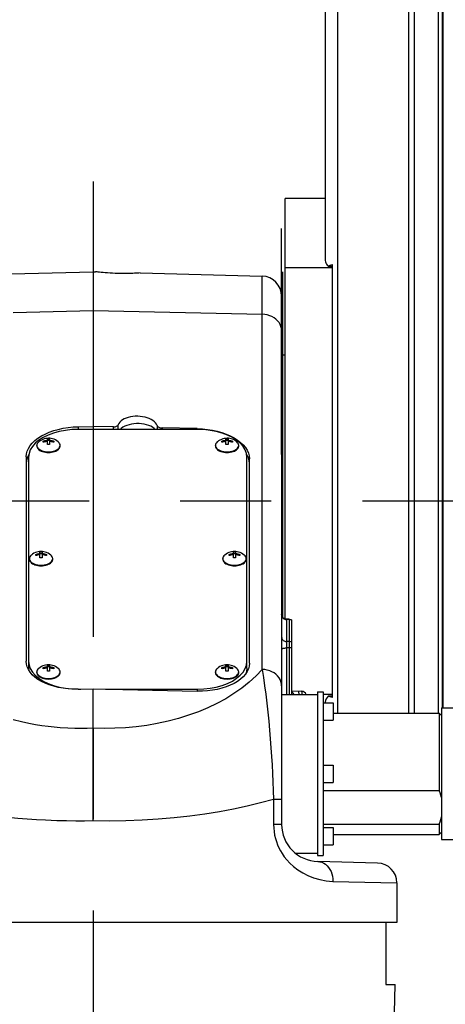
# Model space of a CAD drawing. Header units: millimetres. Extents: x 0 to 1249, y 0 to 420.
# Tile 96 of 104: x 499 to 511, y 269 to 296. Entities that reach past the tile are written whole.
import ezdxf

# ---------------------------------------------------------------- set-up
doc = ezdxf.new("R2010")
doc.units = ezdxf.units.MM
doc.header["$LTSCALE"] = 32.67
doc.linetypes.add('CENTER', pattern=[0.6, 0.375, -0.075, 0.075, -0.075])
doc.layers.get('0').update_dxf_attribs({"linetype": 'CONTINUOUS'})
for name, color, linetype in [('1_DESIGN', 7, 'CONTINUOUS'), ('ASSY', 7, 'CONTINUOUS'), ('AXIS', 7, 'CONTINUOUS'), ('CHAMFER', 7, 'CONTINUOUS'), ('DRAFT', 7, 'CONTINUOUS'), ('FURIMAWASHI', 7, 'CONTINUOUS'), ('MECHA_STOPPER', 7, 'CONTINUOUS'), ('ROUND', 7, 'CONTINUOUS'), ('SURF', 7, 'CONTINUOUS')]:
    doc.layers.add(name, color=color, linetype=linetype)

msp = doc.modelspace()

# ---------------------------------------------------------------- linework, layer by layer
at = {"color": 7, "linetype": 'CONTINUOUS'}
for p, q in [((510.47478, 328.210448), (510.47478, 277.177114)), ((510.57913, 328.210448), (510.57913, 277.313781)), ((510.597018, 328.210448), (510.597018, 277.313781)), ((507.431868, 291.010448), (506.365201, 291.010448)), ((506.365201, 279.705069), (506.365201, 291.010448)), ((506.365201, 289.158568), (507.631868, 289.158568)), ((501.198535, 287.997857), (501.198535, 284.885658)), ((506.265201, 286.810448), (506.365201, 286.810448)), ((506.531868, 279.680085), (506.531868, 277.677114)), ((506.265201, 277.677114), (507.231868, 277.677114)), ((507.631868, 277.672949), (507.385201, 277.672949)), ((510.565201, 277.313781), (510.898535, 277.313781)), ((510.565201, 277.313759), (510.565201, 273.773803)), ((510.498535, 277.177114), (510.498535, 275.097841)), ((507.385201, 275.097841), (510.498535, 275.097841)), ((507.385201, 274.187292), (510.498535, 274.187292)), ((510.498535, 274.187292), (510.498535, 273.910448)), ((510.565201, 273.773781), (510.898535, 273.773781)), ((506.633833, 273.410448), (507.231868, 273.410448)), ((509.365201, 272.609721), (509.365201, 271.543781)), ((509.365196, 271.543781), (498.388491, 271.543781)), ((509.065201, 271.543781), (509.065201, 269.877114)), ((509.065201, 269.877114), (509.321558, 269.877114))]:
    msp.add_line(p, q, dxfattribs=at)
at = {"color": 9, "linetype": 'CONTINUOUS'}
for points in [[(506.531868, 279.673123), (506.511879, 279.68198), (506.490608, 279.687613), (506.468691, 279.689866)], [(506.531868, 279.083847), (506.511877, 279.092704), (506.490605, 279.098337), (506.468691, 279.10059)], [(506.531868, 278.934486), (506.511877, 278.931151), (506.490605, 278.92903), (506.468691, 278.928182)]]:
    msp.add_lwpolyline(points, dxfattribs=at)
at = {"color": 7, "linetype": 'CONTINUOUS'}
for points in [[(510.565201, 274.902641), (510.546997, 274.966899), (510.524802, 275.031877), (510.498535, 275.097841)], [(510.498535, 274.187292), (510.524822, 274.253312), (510.547013, 274.318286), (510.565201, 274.382493)]]:
    msp.add_lwpolyline(points, dxfattribs=at)
msp.add_arc((506.465201, 277.638498), 0.133333, 16.8749958, 60, dxfattribs=at)
at = {"layer": '1_DESIGN', "color": 7, "linetype": 'CONTINUOUS'}
for p, q in [((499.855201, 284.458338), (499.855201, 284.490283)), ((499.969868, 284.394448), (499.969868, 284.554173)), ((500.027201, 284.507542), (499.969868, 284.507542)), ((500.027201, 284.554173), (500.027201, 284.394448)), ((500.141868, 284.490283), (500.141868, 284.458338)), ((500.308679, 284.349602), (500.311868, 284.374448)), ((504.655201, 284.458338), (504.655201, 284.490283)), ((504.769868, 284.394448), (504.769868, 284.554173)), ((504.827201, 284.507542), (504.769868, 284.507542)), ((504.827201, 284.554173), (504.827201, 284.394448)), ((504.941868, 284.490283), (504.941868, 284.458338)), ((505.108679, 284.349602), (505.111868, 284.374448)), ((499.655201, 281.412412), (499.655201, 281.444357)), ((499.769868, 281.348522), (499.769868, 281.508247)), ((499.827201, 281.461617), (499.769868, 281.461617)), ((499.827201, 281.508247), (499.827201, 281.348522)), ((499.941868, 281.444357), (499.941868, 281.412412)), ((504.855201, 281.412412), (504.855201, 281.444357)), ((504.969868, 281.348522), (504.969868, 281.508247)), ((505.027201, 281.461617), (504.969868, 281.461617)), ((505.027201, 281.508247), (505.027201, 281.348522)), ((505.141868, 281.444357), (505.141868, 281.412412)), ((500.108679, 281.303677), (500.111868, 281.328523)), ((505.308679, 281.303677), (505.311868, 281.328523)), ((499.855201, 278.366487), (499.855201, 278.398432)), ((499.969868, 278.302597), (499.969868, 278.462322)), ((500.027201, 278.415691), (499.969868, 278.415691)), ((500.027201, 278.462322), (500.027201, 278.302597)), ((500.141868, 278.398432), (500.141868, 278.366487)), ((500.308679, 278.257752), (500.311868, 278.282597)), ((504.655201, 278.366487), (504.655201, 278.398432)), ((504.769868, 278.302597), (504.769868, 278.462322)), ((504.827201, 278.415691), (504.769868, 278.415691)), ((504.827201, 278.462322), (504.827201, 278.302597)), ((504.941868, 278.398432), (504.941868, 278.366487)), ((505.108679, 278.257752), (505.111868, 278.282597))]:
    msp.add_line(p, q, dxfattribs=at)
for points in [[(499.737915, 284.471364), (499.734942, 284.468835), (499.713516, 284.446973), (499.697893, 284.423634), (499.68839, 284.399294), (499.685201, 284.374448)], [(499.685201, 284.374448), (499.68839, 284.349602), (499.697893, 284.325262), (499.713516, 284.301924), (499.734942, 284.280061), (499.761733, 284.26012), (499.793345, 284.242507), (499.829134, 284.227579), (499.868371, 284.215642), (499.910258, 284.206937), (499.953943, 284.201642), (499.998535, 284.199865)], [(499.998535, 284.565853), (499.960152, 284.564038), (499.92214, 284.558613), (499.884361, 284.549497), (499.846532, 284.536378), (499.808121, 284.51852), (499.771701, 284.496713), (499.737915, 284.471364)], [(499.855201, 284.490283), (499.873165, 284.49552), (499.889555, 284.499628), (499.904502, 284.502836), (499.918313, 284.505359), (499.931317, 284.507354), (499.943939, 284.508946), (499.956749, 284.510219), (499.969868, 284.511169)], [(499.969868, 284.479224), (499.956749, 284.478274), (499.943939, 284.477001), (499.931317, 284.475409), (499.918313, 284.473413), (499.904502, 284.470891), (499.889555, 284.467683), (499.873165, 284.463575), (499.855201, 284.458338)], [(499.969868, 284.554173), (499.98403, 284.554841), (499.998535, 284.555071)], [(499.998535, 284.395345), (499.98403, 284.395116), (499.969868, 284.394448)], [(500.259154, 284.471364), (500.225292, 284.496764), (500.187425, 284.519323), (500.148032, 284.537377), (500.109848, 284.550322), (500.072383, 284.559092), (500.035312, 284.564187), (499.998535, 284.565853)], [(499.998535, 284.555071), (500.013039, 284.554841), (500.027201, 284.554173)], [(500.027201, 284.394448), (500.013039, 284.395116), (499.998535, 284.395345)], [(499.998535, 284.199865), (500.043126, 284.201642), (500.086811, 284.206937), (500.128698, 284.215642), (500.167935, 284.227579), (500.203724, 284.242507), (500.235336, 284.26012), (500.262127, 284.280061), (500.283553, 284.301924), (500.299176, 284.325262), (500.308679, 284.349602)], [(500.027201, 284.511169), (500.04032, 284.510219), (500.05313, 284.508946), (500.065752, 284.507354), (500.078756, 284.505359), (500.092567, 284.502836), (500.107514, 284.499628), (500.123904, 284.49552), (500.141868, 284.490283)], [(500.141868, 284.458338), (500.123904, 284.463575), (500.107514, 284.467683), (500.092567, 284.470891), (500.078756, 284.473413), (500.065752, 284.475409), (500.05313, 284.477001), (500.04032, 284.478274), (500.027201, 284.479224)], [(500.311868, 284.374448), (500.308679, 284.399294), (500.299176, 284.423634), (500.283553, 284.446973), (500.262127, 284.468835), (500.259154, 284.471364)], [(504.537915, 284.471364), (504.534942, 284.468835), (504.513516, 284.446973), (504.497893, 284.423634), (504.48839, 284.399294), (504.485201, 284.374448)], [(504.485201, 284.374448), (504.48839, 284.349602), (504.497893, 284.325262), (504.513516, 284.301924), (504.534942, 284.280061), (504.561733, 284.26012), (504.593345, 284.242507), (504.629134, 284.227579), (504.668371, 284.215642), (504.710258, 284.206937), (504.753943, 284.201642), (504.798535, 284.199865)], [(504.798535, 284.565853), (504.760152, 284.564038), (504.72214, 284.558613), (504.684361, 284.549497), (504.646532, 284.536378), (504.608121, 284.51852), (504.571701, 284.496713), (504.537915, 284.471364)], [(504.655201, 284.490283), (504.673165, 284.49552), (504.689555, 284.499628), (504.704502, 284.502836), (504.718313, 284.505359), (504.731317, 284.507354), (504.743939, 284.508946), (504.756749, 284.510219), (504.769868, 284.511169)], [(504.769868, 284.479224), (504.756749, 284.478274), (504.743939, 284.477001), (504.731317, 284.475409), (504.718313, 284.473413), (504.704502, 284.470891), (504.689555, 284.467683), (504.673165, 284.463575), (504.655201, 284.458338)], [(504.769868, 284.554173), (504.78403, 284.554841), (504.798535, 284.555071)], [(504.798535, 284.395345), (504.78403, 284.395116), (504.769868, 284.394448)], [(505.059154, 284.471364), (505.025292, 284.496764), (504.987425, 284.519323), (504.948032, 284.537377), (504.909848, 284.550322), (504.872383, 284.559092), (504.835312, 284.564187), (504.798535, 284.565853)], [(504.798535, 284.555071), (504.813039, 284.554841), (504.827201, 284.554173)], [(504.827201, 284.394448), (504.813039, 284.395116), (504.798535, 284.395345)], [(504.798535, 284.199865), (504.843126, 284.201642), (504.886811, 284.206937), (504.928698, 284.215642), (504.967935, 284.227579), (505.003724, 284.242507), (505.035336, 284.26012), (505.062127, 284.280061), (505.083553, 284.301924), (505.099176, 284.325262), (505.108679, 284.349602)], [(504.827201, 284.511169), (504.84032, 284.510219), (504.85313, 284.508946), (504.865752, 284.507354), (504.878756, 284.505359), (504.892567, 284.502836), (504.907514, 284.499628), (504.923904, 284.49552), (504.941868, 284.490283)], [(504.941868, 284.458338), (504.923904, 284.463575), (504.907514, 284.467683), (504.892567, 284.470891), (504.878756, 284.473413), (504.865752, 284.475409), (504.85313, 284.477001), (504.84032, 284.478274), (504.827201, 284.479224)], [(505.111868, 284.374448), (505.108679, 284.399294), (505.099176, 284.423634), (505.083553, 284.446973), (505.062127, 284.468835), (505.059154, 284.471364)], [(499.798535, 281.519928), (499.760152, 281.518112), (499.72214, 281.512688), (499.684361, 281.503571), (499.646532, 281.490452), (499.608121, 281.472594), (499.571701, 281.450788), (499.537915, 281.425439)], [(499.655201, 281.444357), (499.673165, 281.449595), (499.689555, 281.453702), (499.704502, 281.456911), (499.718313, 281.459433), (499.731317, 281.461429), (499.743939, 281.463021), (499.756749, 281.464294), (499.769868, 281.465244)], [(499.769868, 281.508247), (499.78403, 281.508916), (499.798535, 281.509145)], [(500.059154, 281.425439), (500.025292, 281.450839), (499.987425, 281.473398), (499.948032, 281.491452), (499.909848, 281.504397), (499.872383, 281.513166), (499.835312, 281.518261), (499.798535, 281.519928)], [(499.798535, 281.509145), (499.813039, 281.508916), (499.827201, 281.508247)], [(499.827201, 281.465244), (499.84032, 281.464294), (499.85313, 281.463021), (499.865752, 281.461429), (499.878756, 281.459433), (499.892567, 281.456911), (499.907514, 281.453702), (499.923904, 281.449595), (499.941868, 281.444357)], [(504.998535, 281.519928), (504.960152, 281.518112), (504.92214, 281.512688), (504.884361, 281.503571), (504.846532, 281.490452), (504.808121, 281.472594), (504.771701, 281.450788), (504.737915, 281.425439)], [(504.855201, 281.444357), (504.873165, 281.449595), (504.889555, 281.453702), (504.904502, 281.456911), (504.918313, 281.459433), (504.931317, 281.461429), (504.943939, 281.463021), (504.956749, 281.464294), (504.969868, 281.465244)], [(504.969868, 281.508247), (504.98403, 281.508916), (504.998535, 281.509145)], [(505.259154, 281.425439), (505.225292, 281.450839), (505.187425, 281.473398), (505.148032, 281.491452), (505.109848, 281.504397), (505.072383, 281.513166), (505.035312, 281.518261), (504.998535, 281.519928)], [(504.998535, 281.509145), (505.013039, 281.508916), (505.027201, 281.508247)], [(505.027201, 281.465244), (505.04032, 281.464294), (505.05313, 281.463021), (505.065752, 281.461429), (505.078756, 281.459433), (505.092567, 281.456911), (505.107514, 281.453702), (505.123904, 281.449595), (505.141868, 281.444357)], [(499.537915, 281.425439), (499.534942, 281.42291), (499.513516, 281.401047), (499.497893, 281.377709), (499.48839, 281.353369), (499.485201, 281.328523)], [(499.485201, 281.328523), (499.48839, 281.303677), (499.497893, 281.279337), (499.513516, 281.255998), (499.534942, 281.234136), (499.561733, 281.214195), (499.593345, 281.196581), (499.629134, 281.181654), (499.668371, 281.169716), (499.710258, 281.161011), (499.753943, 281.155716), (499.798535, 281.153939)], [(499.769868, 281.433298), (499.756749, 281.432349), (499.743939, 281.431076), (499.731317, 281.429484), (499.718313, 281.427488), (499.704502, 281.424966), (499.689555, 281.421757), (499.673165, 281.41765), (499.655201, 281.412412)], [(499.798535, 281.34942), (499.78403, 281.34919), (499.769868, 281.348522)], [(499.827201, 281.348522), (499.813039, 281.34919), (499.798535, 281.34942)], [(499.798535, 281.153939), (499.843126, 281.155716), (499.886811, 281.161011), (499.928698, 281.169716), (499.967935, 281.181654), (500.003724, 281.196581), (500.035336, 281.214195), (500.062127, 281.234136), (500.083553, 281.255998), (500.099176, 281.279337), (500.108679, 281.303677)], [(499.941868, 281.412412), (499.923904, 281.41765), (499.907514, 281.421757), (499.892567, 281.424966), (499.878756, 281.427488), (499.865752, 281.429484), (499.85313, 281.431076), (499.84032, 281.432349), (499.827201, 281.433298)], [(500.111868, 281.328523), (500.108679, 281.353369), (500.099176, 281.377709), (500.083553, 281.401047), (500.062127, 281.42291), (500.059154, 281.425439)], [(504.737915, 281.425439), (504.734942, 281.42291), (504.713516, 281.401047), (504.697893, 281.377709), (504.68839, 281.353369), (504.685201, 281.328523)], [(504.685201, 281.328523), (504.68839, 281.303677), (504.697893, 281.279337), (504.713516, 281.255998), (504.734942, 281.234136), (504.761733, 281.214195), (504.793345, 281.196581), (504.829134, 281.181654), (504.868371, 281.169716), (504.910258, 281.161011), (504.953943, 281.155716), (504.998535, 281.153939)], [(504.969868, 281.433298), (504.956749, 281.432349), (504.943939, 281.431076), (504.931317, 281.429484), (504.918313, 281.427488), (504.904502, 281.424966), (504.889555, 281.421757), (504.873165, 281.41765), (504.855201, 281.412412)], [(504.998535, 281.34942), (504.98403, 281.34919), (504.969868, 281.348522)], [(505.027201, 281.348522), (505.013039, 281.34919), (504.998535, 281.34942)], [(504.998535, 281.153939), (505.043126, 281.155716), (505.086811, 281.161011), (505.128698, 281.169716), (505.167935, 281.181654), (505.203724, 281.196581), (505.235336, 281.214195), (505.262127, 281.234136), (505.283553, 281.255998), (505.299176, 281.279337), (505.308679, 281.303677)], [(505.141868, 281.412412), (505.123904, 281.41765), (505.107514, 281.421757), (505.092567, 281.424966), (505.078756, 281.427488), (505.065752, 281.429484), (505.05313, 281.431076), (505.04032, 281.432349), (505.027201, 281.433298)], [(505.311868, 281.328523), (505.308679, 281.353369), (505.299176, 281.377709), (505.283553, 281.401047), (505.262127, 281.42291), (505.259154, 281.425439)], [(499.737915, 278.379513), (499.734942, 278.376984), (499.713516, 278.355122), (499.697893, 278.331783), (499.68839, 278.307443), (499.685201, 278.282597)], [(499.685201, 278.282597), (499.68839, 278.257752), (499.697893, 278.233412), (499.713516, 278.210073), (499.734942, 278.18821), (499.761733, 278.16827), (499.793345, 278.150656), (499.829134, 278.135728), (499.868371, 278.123791), (499.910258, 278.115086), (499.953943, 278.109791), (499.998535, 278.108014)], [(499.998535, 278.474002), (499.960152, 278.472187), (499.92214, 278.466762), (499.884361, 278.457646), (499.846532, 278.444527), (499.808121, 278.426669), (499.771701, 278.404862), (499.737915, 278.379513)], [(499.855201, 278.398432), (499.873165, 278.403669), (499.889555, 278.407777), (499.904502, 278.410985), (499.918313, 278.413508), (499.931317, 278.415504), (499.943939, 278.417095), (499.956749, 278.418368), (499.969868, 278.419318)], [(499.969868, 278.387373), (499.956749, 278.386423), (499.943939, 278.38515), (499.931317, 278.383559), (499.918313, 278.381563), (499.904502, 278.37904), (499.889555, 278.375832), (499.873165, 278.371724), (499.855201, 278.366487)], [(499.969868, 278.462322), (499.98403, 278.46299), (499.998535, 278.46322)], [(499.998535, 278.303494), (499.98403, 278.303265), (499.969868, 278.302597)], [(500.259154, 278.379513), (500.225292, 278.404913), (500.187425, 278.427472), (500.148032, 278.445526), (500.109848, 278.458471), (500.072383, 278.467241), (500.035312, 278.472336), (499.998535, 278.474002)], [(499.998535, 278.46322), (500.013039, 278.46299), (500.027201, 278.462322)], [(500.027201, 278.302597), (500.013039, 278.303265), (499.998535, 278.303494)], [(499.998535, 278.108014), (500.043126, 278.109791), (500.086811, 278.115086), (500.128698, 278.123791), (500.167935, 278.135728), (500.203724, 278.150656), (500.235336, 278.16827), (500.262127, 278.18821), (500.283553, 278.210073), (500.299176, 278.233412), (500.308679, 278.257752)], [(500.027201, 278.419318), (500.04032, 278.418368), (500.05313, 278.417095), (500.065752, 278.415504), (500.078756, 278.413508), (500.092567, 278.410985), (500.107514, 278.407777), (500.123904, 278.403669), (500.141868, 278.398432)], [(500.141868, 278.366487), (500.123904, 278.371724), (500.107514, 278.375832), (500.092567, 278.37904), (500.078756, 278.381563), (500.065752, 278.383559), (500.05313, 278.38515), (500.04032, 278.386423), (500.027201, 278.387373)], [(500.311868, 278.282597), (500.308679, 278.307443), (500.299176, 278.331783), (500.283553, 278.355122), (500.262127, 278.376984), (500.259154, 278.379513)], [(504.537915, 278.379513), (504.534942, 278.376984), (504.513516, 278.355122), (504.497893, 278.331783), (504.48839, 278.307443), (504.485201, 278.282597)], [(504.485201, 278.282597), (504.48839, 278.257752), (504.497893, 278.233412), (504.513516, 278.210073), (504.534942, 278.18821), (504.561733, 278.16827), (504.593345, 278.150656), (504.629134, 278.135728), (504.668371, 278.123791), (504.710258, 278.115086), (504.753943, 278.109791), (504.798535, 278.108014)], [(504.798535, 278.474002), (504.760152, 278.472187), (504.72214, 278.466762), (504.684361, 278.457646), (504.646532, 278.444527), (504.608121, 278.426669), (504.571701, 278.404862), (504.537915, 278.379513)], [(504.655201, 278.398432), (504.673165, 278.403669), (504.689555, 278.407777), (504.704502, 278.410985), (504.718313, 278.413508), (504.731317, 278.415504), (504.743939, 278.417095), (504.756749, 278.418368), (504.769868, 278.419318)], [(504.769868, 278.387373), (504.756749, 278.386423), (504.743939, 278.38515), (504.731317, 278.383559), (504.718313, 278.381563), (504.704502, 278.37904), (504.689555, 278.375832), (504.673165, 278.371724), (504.655201, 278.366487)], [(504.769868, 278.462322), (504.78403, 278.46299), (504.798535, 278.46322)], [(504.798535, 278.303494), (504.78403, 278.303265), (504.769868, 278.302597)], [(505.059154, 278.379513), (505.025292, 278.404913), (504.987425, 278.427472), (504.948032, 278.445526), (504.909848, 278.458471), (504.872383, 278.467241), (504.835312, 278.472336), (504.798535, 278.474002)], [(504.798535, 278.46322), (504.813039, 278.46299), (504.827201, 278.462322)], [(504.827201, 278.302597), (504.813039, 278.303265), (504.798535, 278.303494)], [(504.798535, 278.108014), (504.843126, 278.109791), (504.886811, 278.115086), (504.928698, 278.123791), (504.967935, 278.135728), (505.003724, 278.150656), (505.035336, 278.16827), (505.062127, 278.18821), (505.083553, 278.210073), (505.099176, 278.233412), (505.108679, 278.257752)], [(504.827201, 278.419318), (504.84032, 278.418368), (504.85313, 278.417095), (504.865752, 278.415504), (504.878756, 278.413508), (504.892567, 278.410985), (504.907514, 278.407777), (504.923904, 278.403669), (504.941868, 278.398432)], [(504.941868, 278.366487), (504.923904, 278.371724), (504.907514, 278.375832), (504.892567, 278.37904), (504.878756, 278.381563), (504.865752, 278.383559), (504.85313, 278.38515), (504.84032, 278.386423), (504.827201, 278.387373)], [(505.111868, 278.282597), (505.108679, 278.307443), (505.099176, 278.331783), (505.083553, 278.355122), (505.062127, 278.376984), (505.059154, 278.379513)]]:
    msp.add_lwpolyline(points, dxfattribs=at)
at = {"layer": 'ASSY', "color": 7, "linetype": 'CONTINUOUS'}
for p, q in [((499.685201, 284.35848), (499.685201, 284.374448)), ((500.311868, 284.35848), (500.311868, 284.374448)), ((504.485201, 284.35848), (504.485201, 284.374448)), ((505.111868, 284.35848), (505.111868, 284.374448)), ((499.485201, 281.312555), (499.485201, 281.328523)), ((500.111868, 281.312555), (500.111868, 281.328523)), ((504.685201, 281.312555), (504.685201, 281.328523)), ((505.311868, 281.312555), (505.311868, 281.328523)), ((499.685201, 278.266629), (499.685201, 278.282597)), ((500.311868, 278.266629), (500.311868, 278.282597)), ((504.485201, 278.266629), (504.485201, 278.282597)), ((505.111868, 278.266629), (505.111868, 278.282597)), ((507.385201, 277.45143), (507.651868, 277.45143)), ((507.651868, 277.451424), (507.651868, 276.98477)), ((507.385201, 276.984763), (507.651868, 276.984763)), ((507.385201, 275.777114), (507.651868, 275.777114)), ((507.651868, 275.777108), (507.651868, 275.310454)), ((507.385201, 275.310448), (507.651868, 275.310448)), ((507.385201, 274.102798), (507.651868, 274.102798)), ((507.651868, 274.102792), (507.651868, 273.636138)), ((507.385201, 273.636132), (507.651868, 273.636132))]:
    msp.add_line(p, q, dxfattribs=at)
for points in [[(499.685204, 284.35848), (499.685932, 284.346566), (499.691755, 284.32296), (499.703293, 284.300016), (499.72033, 284.27816), (499.742551, 284.257801), (499.769539, 284.239318), (499.800794, 284.223054), (499.835732, 284.209313), (499.873702, 284.19835), (499.913998, 284.190371), (499.955869, 284.185523), (499.998535, 284.183897)], [(499.998535, 284.183897), (500.0412, 284.185523), (500.083071, 284.190371), (500.123367, 284.19835), (500.161337, 284.209313), (500.196275, 284.223054), (500.22753, 284.239318), (500.254518, 284.257801), (500.276739, 284.27816), (500.293776, 284.300016), (500.305314, 284.32296), (500.311137, 284.346566), (500.311865, 284.35848)], [(504.485204, 284.35848), (504.485932, 284.346566), (504.491755, 284.32296), (504.503293, 284.300016), (504.52033, 284.27816), (504.542551, 284.257801), (504.569539, 284.239318), (504.600794, 284.223054), (504.635732, 284.209313), (504.673702, 284.19835), (504.713998, 284.190371), (504.755869, 284.185523), (504.798535, 284.183897)], [(504.798535, 284.183897), (504.8412, 284.185523), (504.883071, 284.190371), (504.923367, 284.19835), (504.961337, 284.209313), (504.996275, 284.223054), (505.02753, 284.239318), (505.054518, 284.257801), (505.076739, 284.27816), (505.093776, 284.300016), (505.105314, 284.32296), (505.111137, 284.346566), (505.111865, 284.35848)], [(499.485204, 281.312555), (499.485932, 281.300641), (499.491755, 281.277035), (499.503293, 281.25409), (499.52033, 281.232235), (499.542551, 281.211876), (499.569539, 281.193392), (499.600794, 281.177128), (499.635732, 281.163387), (499.673702, 281.152425), (499.713998, 281.144445), (499.755869, 281.139597), (499.798535, 281.137971)], [(499.798535, 281.137971), (499.8412, 281.139597), (499.883071, 281.144445), (499.923367, 281.152425), (499.961337, 281.163387), (499.996275, 281.177128), (500.02753, 281.193392), (500.054518, 281.211876), (500.076739, 281.232235), (500.093776, 281.25409), (500.105314, 281.277035), (500.111137, 281.300641), (500.111865, 281.312555)], [(504.685204, 281.312555), (504.685932, 281.300641), (504.691755, 281.277035), (504.703293, 281.25409), (504.72033, 281.232235), (504.742551, 281.211876), (504.769539, 281.193392), (504.800794, 281.177128), (504.835732, 281.163387), (504.873702, 281.152425), (504.913998, 281.144445), (504.955869, 281.139597), (504.998535, 281.137971)], [(504.998535, 281.137971), (505.0412, 281.139597), (505.083071, 281.144445), (505.123367, 281.152425), (505.161337, 281.163387), (505.196275, 281.177128), (505.22753, 281.193392), (505.254518, 281.211876), (505.276739, 281.232235), (505.293776, 281.25409), (505.305314, 281.277035), (505.311137, 281.300641), (505.311865, 281.312555)], [(499.685204, 278.266629), (499.685932, 278.254715), (499.691755, 278.231109), (499.703293, 278.208165), (499.72033, 278.18631), (499.742551, 278.16595), (499.769539, 278.147467), (499.800794, 278.131203), (499.835732, 278.117462), (499.873702, 278.106499), (499.913998, 278.09852), (499.955869, 278.093672), (499.998535, 278.092046)], [(499.998535, 278.092046), (500.0412, 278.093672), (500.083071, 278.09852), (500.123367, 278.106499), (500.161337, 278.117462), (500.196275, 278.131203), (500.22753, 278.147467), (500.254518, 278.16595), (500.276739, 278.18631), (500.293776, 278.208165), (500.305314, 278.231109), (500.311137, 278.254715), (500.311865, 278.266629)], [(504.485204, 278.266629), (504.485932, 278.254715), (504.491755, 278.231109), (504.503293, 278.208165), (504.52033, 278.18631), (504.542551, 278.16595), (504.569539, 278.147467), (504.600794, 278.131203), (504.635732, 278.117462), (504.673702, 278.106499), (504.713998, 278.09852), (504.755869, 278.093672), (504.798535, 278.092046)], [(504.798535, 278.092046), (504.8412, 278.093672), (504.883071, 278.09852), (504.923367, 278.106499), (504.961337, 278.117462), (504.996275, 278.131203), (505.02753, 278.147467), (505.054518, 278.16595), (505.076739, 278.18631), (505.093776, 278.208165), (505.105314, 278.231109), (505.111137, 278.254715), (505.111865, 278.266629)]]:
    msp.add_lwpolyline(points, dxfattribs=at)
at = {"layer": 'AXIS', "color": 7, "linetype": 'CENTER'}
for p, q in [((501.198535, 291.474161), (501.198535, 254.217901)), ((520.690019, 282.877114), (478.411967, 282.877114))]:
    msp.add_line(p, q, dxfattribs=at)
at = {"layer": 'AXIS', "color": 7, "linetype": 'CONTINUOUS'}
for p, q in [((501.30399, 289.037365), (501.265201, 289.042035)), ((507.231868, 277.743781), (507.385201, 277.743781)), ((507.231868, 277.743781), (507.231868, 273.343781)), ((507.385201, 277.743781), (507.385201, 273.343781)), ((507.651868, 277.177114), (510.498535, 277.177114)), ((507.651868, 273.910448), (510.498535, 273.910448)), ((507.231868, 273.343781), (507.385201, 273.343781))]:
    msp.add_line(p, q, dxfattribs=at)
msp.add_lwpolyline([(502.465201, 289.010612), (502.42617, 289.00794), (502.396351, 289.006065), (502.358821, 289.003911), (502.314, 289.001639), (502.26276, 288.999443), (502.205649, 288.9975), (502.143763, 288.995996), (502.077744, 288.995082), (502.008772, 288.994889), (501.93762, 288.995505), (501.865434, 288.996975), (501.793196, 288.9993), (501.721901, 289.002428), (501.652721, 289.006256), (501.586474, 289.010652), (501.524389, 289.015417), (501.467144, 289.020365), (501.415868, 289.025246), (501.371093, 289.029854), (501.333677, 289.033953), (501.30399, 289.037365)], dxfattribs=at)
at = {"layer": 'CHAMFER', "color": 7, "linetype": 'CONTINUOUS'}
for p, q in [((510.565201, 277.110448), (510.498535, 277.177114)), ((510.565201, 273.977114), (510.498535, 273.910448))]:
    msp.add_line(p, q, dxfattribs=at)
at = {"layer": 'DRAFT', "color": 7, "linetype": 'CONTINUOUS'}
msp.add_line((509.288389, 268.610448), (509.321558, 269.877114), dxfattribs=at)
at = {"layer": 'FURIMAWASHI', "color": 40, "linetype": 'CONTINUOUS'}
msp.add_line((506.298535, 279.745103), (506.298535, 289.038512), dxfattribs=at)
at = {"layer": 'MECHA_STOPPER', "color": 4, "linetype": 'CONTINUOUS'}
msp.add_line((506.265201, 284.125165), (506.265201, 290.205948), dxfattribs=at)
at = {"layer": 'ROUND', "color": 7, "linetype": 'CONTINUOUS'}
for p, q in [((507.431868, 328.423781), (507.431868, 289.376345)), ((507.518527, 289.197542), (507.631868, 289.197542)), ((507.631868, 277.595919), (507.631868, 289.235825)), ((501.198535, 289.043781), (501.198535, 287.997857)), ((506.265201, 288.391553), (506.265201, 274.184604)), ((500.798535, 284.876961), (501.198535, 284.885658)), ((501.745337, 284.873768), (501.198535, 284.885658)), ((503.998535, 284.804225), (500.798535, 284.804225)), ((503.998535, 284.824774), (503.051732, 284.845361)), ((499.398535, 284.066464), (499.398535, 278.56894)), ((499.465201, 284.061317), (499.465201, 278.386643)), ((505.331868, 278.386643), (505.331868, 284.061317)), ((505.398535, 278.516753), (505.398535, 284.014277)), ((506.267312, 279.810032), (506.265202, 279.833661)), ((506.469656, 279.697875), (506.394079, 279.700402)), ((499.465201, 278.386643), (499.472757, 278.322413)), ((500.798535, 277.819328), (501.198535, 277.828026)), ((500.798535, 277.820884), (500.870081, 277.820884)), ((501.198535, 277.828026), (503.998535, 277.767141)), ((501.526988, 277.820884), (503.998535, 277.820884)), ((506.531868, 277.770131), (506.802025, 277.763057)), ((507.631868, 277.631609), (507.514466, 277.631609)), ((508.845826, 273.142872), (507.239024, 273.184947))]:
    msp.add_line(p, q, dxfattribs=at)
at = {"layer": 'ROUND', "color": 9, "linetype": 'CONTINUOUS'}
for p, q in [((507.765201, 328.423781), (507.765201, 277.177114)), ((509.686512, 277.177114), (509.686512, 328.423781)), ((509.835583, 277.177114), (509.835583, 328.423781)), ((505.745829, 278.352253), (505.745829, 288.924706)), ((499.05124, 287.951165), (501.198535, 287.997857)), ((501.198535, 287.997857), (505.745829, 287.898978)), ((500.798535, 284.876961), (500.798535, 284.804225)), ((501.875977, 284.804225), (501.875977, 284.93036)), ((502.921092, 284.907635), (502.921092, 284.804225)), ((501.745337, 284.804225), (501.745337, 284.873768)), ((503.051732, 284.845361), (503.051732, 284.804225)), ((503.998535, 284.824774), (503.998535, 284.804225)), ((506.468691, 279.689866), (506.395044, 279.692328)), ((506.395044, 279.692328), (506.395044, 279.101734)), ((506.468691, 279.689866), (506.468691, 279.10059)), ((506.468691, 279.10059), (506.395044, 279.101734)), ((506.468691, 278.928182), (506.395044, 278.929349)), ((506.395044, 278.929349), (506.395044, 277.677114)), ((506.468691, 278.928182), (506.468691, 277.677114)), ((500.798535, 277.820884), (500.798535, 277.819328)), ((503.998535, 277.820884), (503.998535, 277.767141)), ((506.265201, 274.856903), (506.048607, 274.856903)), ((506.048607, 274.856903), (506.048607, 274.184604)), ((506.265201, 274.184604), (506.048607, 274.184604)), ((507.646131, 272.651797), (509.365201, 272.609721))]:
    msp.add_line(p, q, dxfattribs=at)
at = {"layer": 'ROUND', "color": 7, "linetype": 'CONTINUOUS'}
for points in [[(507.431868, 289.376345), (507.434556, 289.343625), (507.442536, 289.31112), (507.455426, 289.279768), (507.472778, 289.250057), (507.494052, 289.222476), (507.518527, 289.197542)], [(507.518527, 289.197542), (507.54398, 289.209383), (507.57161, 289.219746), (507.60103, 289.228573), (507.631868, 289.235825)], [(502.921092, 284.907635), (502.903807, 284.943697), (502.878704, 284.978459), (502.846169, 285.011383), (502.806705, 285.041959), (502.760922, 285.069713), (502.709527, 285.094216), (502.653316, 285.115087), (502.593157, 285.132004), (502.529983, 285.144703), (502.464772, 285.152987), (502.398535, 285.156728), (502.332297, 285.155868), (502.267086, 285.15042), (502.203912, 285.140468), (502.143754, 285.126168), (502.087542, 285.107741), (502.036147, 285.085473), (501.990364, 285.05971), (501.9509, 285.03085), (501.918365, 284.999341), (501.893262, 284.965671), (501.875977, 284.93036)], [(499.398535, 284.066464), (499.405273, 284.143053), (499.425424, 284.219199), (499.458794, 284.294168), (499.505063, 284.36724), (499.563786, 284.437711), (499.634401, 284.504904), (499.716227, 284.56817), (499.80848, 284.626901), (499.910271, 284.68053), (500.020622, 284.72854), (500.13847, 284.770467), (500.26268, 284.805908), (500.392057, 284.83452), (500.525352, 284.856026), (500.661282, 284.870218), (500.798535, 284.876961)], [(501.745337, 284.873768), (501.768054, 284.874361), (501.790106, 284.877108), (501.810848, 284.881929), (501.829673, 284.888684), (501.846032, 284.897173), (501.859447, 284.90715), (501.869526, 284.918321), (501.875977, 284.93036)], [(502.868073, 284.804225), (502.840922, 284.830199), (502.798424, 284.860846), (502.749132, 284.888153), (502.693886, 284.911657), (502.633623, 284.930958), (502.569367, 284.945728), (502.502208, 284.955716), (502.433289, 284.960753), (502.36378, 284.960753), (502.294861, 284.955716), (502.227702, 284.945728), (502.163446, 284.930958), (502.103183, 284.911657), (502.047937, 284.888153), (501.998645, 284.860846), (501.956147, 284.830199), (501.928996, 284.804225)], [(502.921092, 284.907635), (502.927543, 284.895315), (502.937622, 284.883705), (502.951037, 284.873146), (502.967396, 284.863945), (502.986221, 284.856371), (503.006963, 284.850648), (503.029015, 284.846942), (503.051732, 284.845361)], [(500.798535, 284.804225), (500.6245, 284.79787), (500.453442, 284.778911), (500.28829, 284.747675), (500.131868, 284.704694), (499.986853, 284.650706), (499.855725, 284.586632), (499.74073, 284.513571), (499.643834, 284.432771), (499.566695, 284.345616), (499.510633, 284.253596), (499.476608, 284.158286), (499.465201, 284.061317)], [(503.998535, 284.824774), (504.135787, 284.818031), (504.271717, 284.803839), (504.405012, 284.782333), (504.534389, 284.753721), (504.658599, 284.71828), (504.776447, 284.676353), (504.886798, 284.628343), (504.988589, 284.574714), (505.080842, 284.515983), (505.162668, 284.452717), (505.233283, 284.385525), (505.292006, 284.315053), (505.338275, 284.241981), (505.371645, 284.167012), (505.391796, 284.090866), (505.398535, 284.014277)], [(505.331868, 284.061317), (505.320461, 284.158286), (505.286436, 284.253596), (505.230374, 284.345616), (505.153235, 284.432771), (505.056339, 284.513571), (504.941344, 284.586632), (504.810216, 284.650706), (504.665201, 284.704694), (504.508779, 284.747675), (504.343627, 284.778911), (504.172569, 284.79787), (503.998535, 284.804225)], [(499.473731, 284.133827), (499.458818, 284.110604), (499.425435, 284.036348), (499.405276, 283.960625), (499.398535, 283.884167)], [(505.398535, 283.884167), (505.391793, 283.960625), (505.371634, 284.036348), (505.338251, 284.110604), (505.323338, 284.133827)], [(506.394079, 279.700402), (506.380109, 279.701607), (506.356873, 279.707003), (506.334971, 279.716454), (506.315104, 279.729655), (506.297907, 279.746186), (506.28393, 279.765517), (506.273622, 279.787028), (506.267312, 279.810032)], [(506.469656, 279.697875), (506.489637, 279.695692), (506.509016, 279.690545), (506.527373, 279.682567), (506.531868, 279.680087)], [(500.798535, 277.819328), (500.661282, 277.820102), (500.525352, 277.828383), (500.392057, 277.844092), (500.26268, 277.867077), (500.13847, 277.897116), (500.020622, 277.933918), (499.910271, 277.977129), (499.80848, 278.026331), (499.716227, 278.08105), (499.634401, 278.140758), (499.563786, 278.204879), (499.505063, 278.272797), (499.458794, 278.343857), (499.425424, 278.417375), (499.405273, 278.492644), (499.398535, 278.56894)], [(499.465201, 278.563793), (499.476608, 278.466824), (499.510633, 278.371514), (499.566695, 278.279494), (499.643834, 278.192338), (499.74073, 278.111539), (499.855725, 278.038477), (499.986853, 277.974404), (500.131868, 277.920415), (500.28829, 277.877435), (500.453442, 277.846198), (500.6245, 277.82724), (500.798535, 277.820884)], [(503.998535, 277.820884), (504.172569, 277.82724), (504.343627, 277.846198), (504.508779, 277.877435), (504.665201, 277.920415), (504.810216, 277.974404), (504.941344, 278.038477), (505.056339, 278.111539), (505.153235, 278.192338), (505.230374, 278.279494), (505.286436, 278.371514), (505.320461, 278.466824), (505.331868, 278.563793)], [(505.398535, 278.516753), (505.391796, 278.440457), (505.371645, 278.365188), (505.338275, 278.29167), (505.292006, 278.22061), (505.233283, 278.152692), (505.162668, 278.088571), (505.080842, 278.028863), (504.988589, 277.974144), (504.886798, 277.924942), (504.776447, 277.881732), (504.658599, 277.844929), (504.534389, 277.81489), (504.405012, 277.791905), (504.271717, 277.776196), (504.135787, 277.767915), (503.998535, 277.767141)], [(505.331868, 278.386643), (505.320461, 278.289674), (505.300417, 278.233527)], [(501.198516, 275.68759), (501.198523, 275.899226), (501.198535, 277.828026)], [(507.514466, 277.631609), (507.486938, 277.595913), (507.463903, 277.55604), (507.446491, 277.512976), (507.435574, 277.467693), (507.43426, 277.45143)], [(507.631868, 277.595919), (507.59963, 277.602653), (507.569042, 277.610883), (507.540514, 277.62056), (507.514466, 277.631609)], [(501.198557, 274.276081), (501.19827, 274.520685), (501.198416, 274.76341), (501.198466, 275.00316), (501.198491, 275.238329), (501.198516, 275.68759)]]:
    msp.add_lwpolyline(points, dxfattribs=at)
at = {"layer": 'ROUND', "color": 9, "linetype": 'CONTINUOUS'}
for points in [[(506.265201, 287.456255), (506.260789, 287.513104), (506.247626, 287.569012), (506.225929, 287.623054), (506.196058, 287.674337), (506.158506, 287.722012), (506.113896, 287.765289), (506.062964, 287.803453), (506.006555, 287.835873), (505.945601, 287.862012), (505.88111, 287.881437), (505.81415, 287.893828), (505.745829, 287.898978)], [(506.265201, 279.817577), (506.26716, 279.79618), (506.272979, 279.775411), (506.282487, 279.755881), (506.295405, 279.738163), (506.311353, 279.722779), (506.329863, 279.710181), (506.35039, 279.700738), (506.372332, 279.694728), (506.395044, 279.692328)], [(506.394079, 279.700402), (506.394206, 279.70017), (506.394582, 279.697641), (506.395044, 279.692328)], [(506.469656, 279.697875), (506.46923, 279.695825), (506.468691, 279.689866)], [(506.265201, 279.226983), (506.26716, 279.205586), (506.272979, 279.184816), (506.282487, 279.165286), (506.295405, 279.147569), (506.311353, 279.132185), (506.329863, 279.119587), (506.35039, 279.110144), (506.372332, 279.104134), (506.395044, 279.101734)], [(506.395044, 279.101734), (506.394577, 279.093981), (506.39419, 279.083789), (506.39389, 279.071328), (506.393687, 279.056979), (506.393584, 279.041066), (506.393581, 279.02383), (506.393679, 279.005507), (506.393878, 278.986562), (506.394175, 278.967311), (506.394567, 278.94804), (506.395044, 278.929349)], [(506.468691, 279.10059), (506.469256, 279.090667), (506.469695, 279.077188), (506.469995, 279.060567), (506.470148, 279.041318), (506.470148, 279.020033), (506.469995, 278.99737), (506.469695, 278.974027), (506.469256, 278.950725), (506.468691, 278.928182)], [(506.265201, 278.882213), (506.26716, 278.890266), (506.272979, 278.898082), (506.282487, 278.905432), (506.295405, 278.912099), (506.311353, 278.917889), (506.329863, 278.92263), (506.35039, 278.926184), (506.372332, 278.928446), (506.395044, 278.929349)], [(505.745829, 278.352253), (505.57738, 278.175939), (505.393778, 278.0085), (505.196008, 277.850406), (504.985053, 277.702055)], [(505.745829, 278.352253), (505.777653, 278.132288), (505.808427, 277.911566), (505.838694, 277.681165), (505.867649, 277.443069), (505.894525, 277.201423), (505.918949, 276.959502), (505.940878, 276.719232), (505.960463, 276.481336), (505.977927, 276.245781), (505.99346, 276.012753), (506.007245, 275.782199), (506.019358, 275.555759), (506.030279, 275.326186), (506.040107, 275.091312), (506.048608, 274.856903)], [(506.265201, 277.90953), (506.260789, 277.966379), (506.247626, 278.022287), (506.225929, 278.076329), (506.196058, 278.127612), (506.158506, 278.175287), (506.113896, 278.218564), (506.062964, 278.256728), (506.006555, 278.289148), (505.945601, 278.315287), (505.88111, 278.334712), (505.81415, 278.347103), (505.745829, 278.352253)], [(506.732722, 277.677114), (506.732753, 277.680015), (506.732753, 277.700472), (506.732523, 277.718919), (506.73207, 277.734815), (506.731406, 277.747696), (506.730553, 277.757185), (506.729533, 277.763005), (506.728378, 277.764986)], [(506.802025, 277.763057), (506.803181, 277.761076), (506.804201, 277.755254), (506.805056, 277.745761), (506.80572, 277.732875), (506.806174, 277.716973), (506.806404, 277.69852), (506.806404, 277.678056), (506.806394, 277.677114)], [(504.985053, 277.702055), (504.761892, 277.563791), (504.527487, 277.435902), (504.2828, 277.318638), (504.028675, 277.212172), (503.766301, 277.116782), (503.494941, 277.032118), (503.212295, 276.957744), (502.920748, 276.894677)], [(500.312558, 276.783533), (500.151917, 276.79727), (499.989113, 276.814801), (499.823105, 276.836494), (499.651834, 276.863014), (499.470086, 276.895887), (499.271292, 276.937627), (499.05124, 276.991198)], [(501.198535, 276.769276), (501.034306, 276.764173), (500.871462, 276.762575), (500.702637, 276.764567), (500.518826, 276.770989), (500.312558, 276.783533)], [(502.920748, 276.894677), (502.640552, 276.846299), (502.357578, 276.808984), (502.071056, 276.782541), (501.782048, 276.767073), (501.491065, 276.762626), (501.198535, 276.769276)], [(506.048607, 274.856903), (505.700959, 274.760713), (505.342832, 274.672949), (504.974541, 274.593574), (504.594464, 274.52227), (504.200763, 274.458943), (503.796614, 274.404359)], [(499.92225, 274.293214), (499.677161, 274.306415), (499.428928, 274.323142), (499.176145, 274.343715), (498.916147, 274.368687)], [(501.198487, 274.276082), (500.965658, 274.272844), (500.731302, 274.272437), (500.485819, 274.275088), (500.218857, 274.28157), (499.92225, 274.293214)], [(503.796614, 274.404359), (503.373634, 274.357907), (502.946654, 274.321559), (502.514551, 274.295133), (502.078648, 274.278713), (501.639799, 274.272342), (501.198487, 274.276082)], [(506.048607, 274.184604), (506.052114, 274.084394), (506.06182, 273.990385), (506.077506, 273.898065), (506.098885, 273.807899), (506.125725, 273.720004), (506.157622, 273.634972), (506.193928, 273.553656), (506.234724, 273.475224), (506.28168, 273.396811), (506.337689, 273.315344), (506.405901, 273.229296), (506.48879, 273.139397), (506.588447, 273.047596), (506.704048, 272.958461), (506.832522, 272.876885), (506.973041, 272.805044), (507.125413, 272.744625), (507.288517, 272.697682), (507.462241, 272.666), (507.646131, 272.651797)], [(507.239024, 273.184947), (507.293124, 273.179085), (507.346089, 273.164437), (507.397037, 273.141246), (507.44512, 273.1099), (507.489536, 273.070919), (507.529545, 273.024955), (507.56448, 272.972772), (507.593759, 272.915241), (507.616894, 272.85332), (507.6335, 272.78804), (507.6433, 272.720491), (507.646131, 272.651797)]]:
    msp.add_lwpolyline(points, dxfattribs=at)
at = {"layer": 'ROUND', "color": 7, "linetype": 'CONTINUOUS'}
for centre, radius, start, end in [((505.731868, 288.391555), 0.533333, 0, 88.5), ((506.798535, 277.629769), 0.133333, 20.8217438, 88.5), ((507.265201, 274.184604), 1, 180, 268.5), ((508.831868, 272.609721), 0.533333, 0.0000001, 88.5)]:
    msp.add_arc(centre, radius, start, end, dxfattribs=at)
at = {"layer": 'SURF', "color": 7, "linetype": 'CONTINUOUS'}
for p, q in [((497.353253, 288.943089), (501.198535, 289.043781)), ((501.198535, 289.043781), (501.265201, 289.042035)), ((502.465201, 289.010612), (505.745829, 288.924706))]:
    msp.add_line(p, q, dxfattribs=at)

doc.saveas('drawing.dxf')
